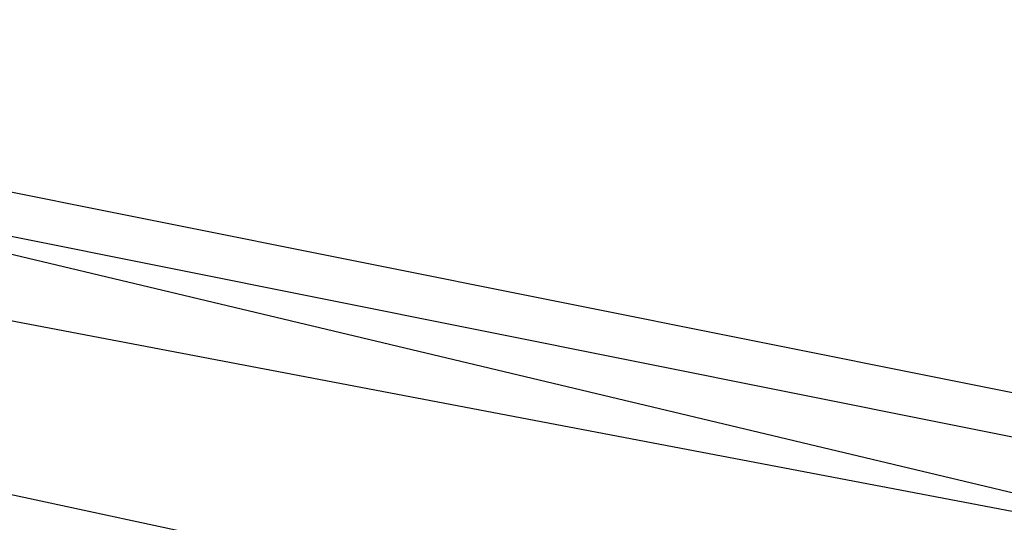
# Model space of a CAD drawing. Header units: feet. Extents: x -79 to 198, y -22 to 181.
# Tile 65 of 256: x 40.0851 to 40.2047, y 18.7716 to 18.8326. Entities that reach past the tile are written whole.
import ezdxf

# ---------------------------------------------------------------- set-up
doc = ezdxf.new("R2010")
doc.units = ezdxf.units.FT
doc.layers.add('A-LINEA', color=7, linetype='CONTINUOUS')

msp = doc.modelspace()

# ---------------------------------------------------------------- linework, layer by layer
at = {"layer": 'A-LINEA'}
for points in [[(40.1333, 18.7511), (40.12, 18.7511), (36.2667, 19.5644), (36.2667, 19.5911), (36.28, 19.5911), (40.1333, 18.7644), (40.1333, 18.7511)], [(40.1333, 18.7511), (40.12, 18.7511), (36.2667, 19.5644), (36.2667, 19.5911), (36.28, 19.5911), (40.1333, 18.7644), (40.1333, 18.7511)], [(40.4133, 19.3111), (40.1467, 19.3778), (40.0267, 18.8178), (40.2933, 18.7644), (40.4133, 19.3111)], [(40.4267, 19.3244), (40.1467, 19.3778), (40.0267, 18.8178), (40.3067, 18.7511), (40.4267, 19.3244)], [(40.4133, 19.3111), (40.1467, 19.3778), (40.0267, 18.8178), (40.2933, 18.7644), (40.4133, 19.3111)], [(40.4267, 19.3244), (40.1467, 19.3778), (40.0267, 18.8178), (40.3067, 18.7511), (40.4267, 19.3244)], [(40.1467, 19.3778), (40.4267, 19.3244), (40.32, 18.7511), (40.04, 18.8044), (40.1467, 19.3778)], [(40.1467, 19.3778), (40.4267, 19.3244), (40.32, 18.7511), (40.04, 18.8044), (40.1467, 19.3778)], [(40.1467, 19.3644), (40.4133, 19.3244), (40.32, 18.7644), (40.0533, 18.8178), (40.1467, 19.3644)], [(40.1467, 19.3644), (40.4133, 19.3244), (40.32, 18.7644), (40.0533, 18.8178), (40.1467, 19.3644)]]:
    msp.add_lwpolyline(points, dxfattribs=at)

doc.saveas('drawing.dxf')
